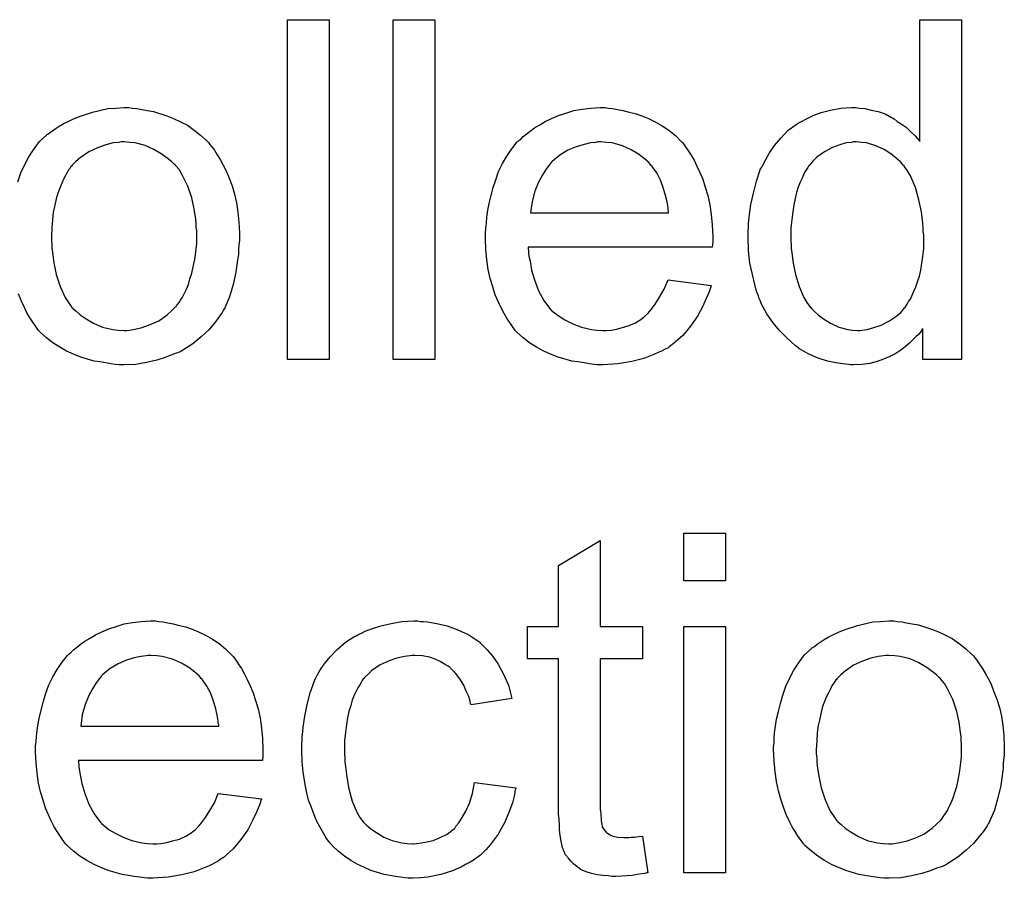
# Model space of a CAD drawing. Extents: x -1.5 to 9, y -3 to 5.
# Tile 243 of 256: x 5.404 to 5.636, y -0.086 to 0.116. Entities that reach past the tile are written whole.
import ezdxf

# ---------------------------------------------------------------- set-up
doc = ezdxf.new("R2010")
doc.units = 0
doc.layers.add('qfn16-30-34-a_mechanical_19', color=1, linetype='CONTINUOUS')

msp = doc.modelspace()

# ---------------------------------------------------------------- linework, layer by layer
at = {"layer": 'qfn16-30-34-a_mechanical_19', "color": 1}
for points in [[(5.476614, 0.036419), (5.466779, 0.036419), (5.466779, 0.116484), (5.476614, 0.116484), (5.476614, 0.036419)], [(5.501489, 0.036419), (5.491655, 0.036419), (5.491655, 0.116484), (5.501489, 0.116484), (5.501489, 0.036419)], [(5.625635, 0.036419), (5.616495, 0.036419), (5.616495, 0.043709), (5.616379, 0.043593), (5.616264, 0.043361), (5.615916, 0.042899), (5.615454, 0.04232), (5.614875, 0.041742), (5.614181, 0.041047), (5.613371, 0.040237), (5.61233, 0.039428), (5.611288, 0.038618), (5.610131, 0.037808), (5.608743, 0.037114), (5.607239, 0.036535), (5.605735, 0.035957), (5.603999, 0.035494), (5.602148, 0.035262), (5.600181, 0.035147), (5.599487, 0.035147), (5.599024, 0.035262), (5.597636, 0.035378), (5.596016, 0.035609), (5.594049, 0.036072), (5.591851, 0.036767), (5.589653, 0.037692), (5.587454, 0.038965), (5.587338, 0.038965), (5.587223, 0.039196), (5.586529, 0.039659), (5.585487, 0.040585), (5.584215, 0.041742), (5.582711, 0.043246), (5.581206, 0.045097), (5.579702, 0.047179), (5.57843, 0.049609), (5.57843, 0.049725), (5.578314, 0.049956), (5.578198, 0.050303), (5.577967, 0.050766), (5.577735, 0.05146), (5.577388, 0.05227), (5.577157, 0.05308), (5.576926, 0.054121), (5.576347, 0.056435), (5.575769, 0.059097), (5.575421, 0.062105), (5.575306, 0.065344), (5.575306, 0.06546), (5.575306, 0.065692), (5.575306, 0.066154), (5.575306, 0.066849), (5.575421, 0.067543), (5.575421, 0.068468), (5.575653, 0.070551), (5.576, 0.072981), (5.576578, 0.075642), (5.577273, 0.078418), (5.578198, 0.08108), (5.578198, 0.081195), (5.578314, 0.081427), (5.578545, 0.081774), (5.578777, 0.082237), (5.579471, 0.083509), (5.580396, 0.085129), (5.581553, 0.086865), (5.583058, 0.0886), (5.584793, 0.090451), (5.586876, 0.091955), (5.586991, 0.091955), (5.587107, 0.092071), (5.587454, 0.092302), (5.587917, 0.092534), (5.589074, 0.093112), (5.590694, 0.093922), (5.592545, 0.094617), (5.594743, 0.095195), (5.597173, 0.095658), (5.599718, 0.095773), (5.600644, 0.095773), (5.60157, 0.095658), (5.602842, 0.095542), (5.604346, 0.095195), (5.605966, 0.094848), (5.607586, 0.094269), (5.60909, 0.09346), (5.609322, 0.093344), (5.609784, 0.093112), (5.610479, 0.092534), (5.611404, 0.091955), (5.612561, 0.091145), (5.613602, 0.090104), (5.614759, 0.089063), (5.615801, 0.08779), (5.615801, 0.116484), (5.625635, 0.116484), (5.625635, 0.036419)], [(5.40326, 0.078303), (5.403954, 0.080385), (5.40488, 0.082352), (5.405805, 0.084204), (5.407078, 0.086055), (5.408351, 0.08779), (5.40997, 0.089294), (5.410086, 0.08941), (5.410318, 0.089526), (5.41078, 0.089873), (5.411359, 0.090336), (5.412053, 0.090798), (5.412979, 0.091377), (5.413904, 0.091955), (5.415061, 0.092534), (5.416334, 0.093112), (5.417722, 0.093691), (5.420846, 0.094732), (5.424433, 0.095542), (5.426284, 0.095658), (5.428251, 0.095773), (5.429408, 0.095773), (5.430218, 0.095658)], [(5.430218, 0.095658), (5.431259, 0.095542), (5.432416, 0.095311), (5.433689, 0.095079), (5.435193, 0.094848), (5.438317, 0.093807), (5.439937, 0.093228), (5.441556, 0.092418), (5.443176, 0.091608), (5.444796, 0.090451), (5.4463, 0.089294), (5.447804, 0.087906), (5.44792, 0.08779), (5.448151, 0.087559), (5.448498, 0.087096), (5.448961, 0.086517), (5.44954, 0.085708), (5.450234, 0.084666), (5.450928, 0.083509), (5.451622, 0.082237), (5.452317, 0.080848), (5.453011, 0.079113), (5.453705, 0.077377), (5.454283, 0.07541), (5.454746, 0.073328), (5.455093, 0.071129), (5.455325, 0.068815), (5.45544, 0.06627), (5.45544, 0.066154), (5.45544, 0.065807), (5.45544, 0.065229), (5.45544, 0.064419), (5.455325, 0.063493), (5.455209, 0.062336), (5.455209, 0.061179), (5.454978, 0.059907), (5.454631, 0.057014), (5.453936, 0.054121), (5.453127, 0.051229), (5.45197, 0.048568), (5.45197, 0.048452), (5.451854, 0.048337), (5.451622, 0.047989), (5.451391, 0.047527), (5.450581, 0.04637), (5.44954, 0.044981), (5.448151, 0.043361), (5.446416, 0.041742), (5.444449, 0.040122), (5.442135, 0.038618), (5.442019, 0.038618), (5.441904, 0.038502), (5.441556, 0.038271), (5.440978, 0.038039), (5.4404, 0.037808), (5.439705, 0.037576), (5.43797, 0.036882), (5.436003, 0.036304), (5.433573, 0.035725), (5.431028, 0.035262), (5.428251, 0.035147), (5.427094, 0.035147), (5.426168, 0.035262), (5.425127, 0.035378), (5.42397, 0.035609), (5.422582, 0.035841), (5.421193, 0.036072), (5.418069, 0.036998), (5.416334, 0.037692), (5.414714, 0.038386), (5.413094, 0.039312), (5.411475, 0.040353), (5.40997, 0.04151), (5.408466, 0.042899), (5.408351, 0.043014), (5.408119, 0.043246), (5.407772, 0.043709), (5.407309, 0.044403), (5.406731, 0.045213), (5.406152, 0.046138), (5.405458, 0.047295), (5.404764, 0.048684), (5.40407, 0.050188), (5.403376, 0.051923)], [(5.542447, 0.095658), (5.543373, 0.095542), (5.544529, 0.095311), (5.545802, 0.095079), (5.547306, 0.094732), (5.548695, 0.094385), (5.550315, 0.093807), (5.551819, 0.093228), (5.553438, 0.092418), (5.555058, 0.091493), (5.556678, 0.090451), (5.558182, 0.089179), (5.55957, 0.08779), (5.559686, 0.087674), (5.559918, 0.087443), (5.560265, 0.08698), (5.560727, 0.086286), (5.561306, 0.085476), (5.561885, 0.084551), (5.562579, 0.083394), (5.563273, 0.082005), (5.563967, 0.080501), (5.564661, 0.078881), (5.56524, 0.07703), (5.565818, 0.075063), (5.566281, 0.072865), (5.566628, 0.070551), (5.56686, 0.068121), (5.566975, 0.06546), (5.566975, 0.065344), (5.566975, 0.064882), (5.566975, 0.064072), (5.56686, 0.062915), (5.523472, 0.062915), (5.523472, 0.062799), (5.523472, 0.062452), (5.523588, 0.061989), (5.523588, 0.061295), (5.523703, 0.060485), (5.523935, 0.059559), (5.524282, 0.057477), (5.524976, 0.055163), (5.525902, 0.052617), (5.527175, 0.050303), (5.528794, 0.048221), (5.52891, 0.048221), (5.529026, 0.047989), (5.52972, 0.047411), (5.530761, 0.046601), (5.53215, 0.045791), (5.534001, 0.044865), (5.536083, 0.044056), (5.538397, 0.043477), (5.53967, 0.043361), (5.541059, 0.043246), (5.541984, 0.043246), (5.543025, 0.043361), (5.544298, 0.043593), (5.545686, 0.04394), (5.547306, 0.044403), (5.54881, 0.045097), (5.550315, 0.046023), (5.55043, 0.046138), (5.551009, 0.046601), (5.551703, 0.047295), (5.552513, 0.048221), (5.553438, 0.049493), (5.55448, 0.051113), (5.555521, 0.052965), (5.556447, 0.055163), (5.566628, 0.05389), (5.566628, 0.053774), (5.566512, 0.053543), (5.566397, 0.05308), (5.566165, 0.052386), (5.565818, 0.051692), (5.565471, 0.050766), (5.564546, 0.048799), (5.563389, 0.046601), (5.561769, 0.044287), (5.559918, 0.042089), (5.557604, 0.040006), (5.557488, 0.040006), (5.557257, 0.039775), (5.556909, 0.039543), (5.556447, 0.039196), (5.555752, 0.038849), (5.555058, 0.038502), (5.554133, 0.038039), (5.553091, 0.037576), (5.551934, 0.037114), (5.550777, 0.036651), (5.547885, 0.035957), (5.544645, 0.035378), (5.541059, 0.035147), (5.539786, 0.035147), (5.538976, 0.035262), (5.537935, 0.035378), (5.536662, 0.035609), (5.535274, 0.035841), (5.533769, 0.036072), (5.53053, 0.036998), (5.528794, 0.037692), (5.527175, 0.038386), (5.525439, 0.039312), (5.523819, 0.040353), (5.522315, 0.04151), (5.520811, 0.042899), (5.520695, 0.043014), (5.520464, 0.043246), (5.520117, 0.043709), (5.519654, 0.044403), (5.519075, 0.045213), (5.518497, 0.046138), (5.517803, 0.047295), (5.517109, 0.048568), (5.516414, 0.050072), (5.51572, 0.051692), (5.515142, 0.053543), (5.514563, 0.05551), (5.5141, 0.057593), (5.513753, 0.059907), (5.513522, 0.062336), (5.513406, 0.064882), (5.513406, 0.064997), (5.513406, 0.065576), (5.513406, 0.06627), (5.513522, 0.067311), (5.513638, 0.068584), (5.513753, 0.069972), (5.513985, 0.071592), (5.514332, 0.073212), (5.515257, 0.076914), (5.515836, 0.078766), (5.51653, 0.080733), (5.517456, 0.082584), (5.518497, 0.084319), (5.519654, 0.086055), (5.520927, 0.087674), (5.521042, 0.08779), (5.521274, 0.088022), (5.521737, 0.088369), (5.522315, 0.088947), (5.523009, 0.089526), (5.523935, 0.09022), (5.524976, 0.09103), (5.526249, 0.091724), (5.527522, 0.092534), (5.529026, 0.093228), (5.530645, 0.093922), (5.532381, 0.094501), (5.534232, 0.095079), (5.536199, 0.095426), (5.538282, 0.095658), (5.54048, 0.095773), (5.541637, 0.095773), (5.542447, 0.095658)], [(5.428251, 0.087674), (5.427557, 0.087674), (5.426978, 0.087559), (5.425706, 0.087443), (5.42397, 0.08698), (5.422003, 0.086286), (5.419921, 0.085361), (5.417954, 0.083972), (5.416912, 0.083046), (5.415987, 0.082121), (5.415987, 0.082005), (5.415755, 0.081889), (5.415524, 0.081542), (5.415177, 0.08108), (5.41483, 0.080501), (5.414483, 0.079807), (5.41402, 0.078881), (5.413557, 0.077956), (5.413094, 0.076799), (5.412632, 0.075642), (5.412284, 0.074253), (5.411937, 0.072749), (5.41159, 0.071129), (5.411359, 0.069394), (5.411243, 0.067427), (5.411127, 0.06546), (5.411127, 0.065344), (5.411127, 0.064997), (5.411127, 0.064419), (5.411243, 0.063609), (5.411243, 0.062683), (5.411359, 0.061642), (5.411706, 0.059212), (5.412284, 0.056435), (5.41321, 0.053659), (5.414367, 0.050998), (5.415177, 0.049841), (5.415987, 0.048684), (5.416102, 0.048684), (5.416218, 0.048452), (5.416912, 0.047874), (5.417954, 0.046948), (5.419342, 0.046023), (5.421078, 0.044981), (5.42316, 0.044056), (5.42559, 0.043477), (5.426863, 0.043361), (5.428251, 0.043246), (5.428945, 0.043246), (5.429524, 0.043361), (5.430796, 0.043593), (5.432532, 0.04394), (5.434383, 0.044634), (5.436466, 0.04556), (5.438433, 0.046948), (5.439474, 0.047874), (5.4404, 0.048799), (5.440515, 0.048915), (5.440631, 0.049031), (5.440862, 0.049378), (5.441209, 0.049841), (5.441556, 0.050419), (5.442019, 0.051113), (5.442482, 0.052039), (5.442945, 0.052965), (5.443408, 0.054121), (5.443755, 0.055394), (5.444218, 0.056783), (5.444565, 0.058287), (5.444912, 0.060022), (5.445143, 0.061758), (5.445375, 0.063725), (5.445375, 0.065807), (5.445375, 0.065923), (5.445375, 0.06627), (5.445375, 0.066849), (5.445259, 0.067543), (5.445259, 0.068468), (5.445143, 0.06951), (5.444796, 0.071939), (5.444218, 0.074485), (5.443292, 0.077261), (5.442019, 0.079807), (5.441325, 0.08108), (5.4404, 0.082121), (5.4404, 0.082237), (5.440168, 0.082352), (5.439474, 0.083046), (5.438433, 0.083856), (5.437044, 0.084898), (5.435309, 0.085939), (5.433226, 0.086865), (5.430912, 0.087443), (5.429639, 0.087559), (5.428251, 0.087674)], [(5.540596, 0.087674), (5.539901, 0.087674), (5.539439, 0.087559), (5.538166, 0.087443), (5.536662, 0.087096), (5.534811, 0.086517), (5.532844, 0.085708), (5.530993, 0.084551), (5.529141, 0.083046), (5.52891, 0.082815), (5.528447, 0.082237), (5.527637, 0.081195), (5.526827, 0.079807), (5.525902, 0.078187), (5.525092, 0.076105), (5.524398, 0.073675), (5.524051, 0.071014), (5.556562, 0.071014), (5.556562, 0.071129), (5.556562, 0.071361), (5.556447, 0.071708), (5.556447, 0.072171), (5.556215, 0.073559), (5.555868, 0.075063), (5.55529, 0.076914), (5.554711, 0.07865), (5.553785, 0.080385), (5.552744, 0.081889), (5.552744, 0.082005), (5.552513, 0.082121), (5.551934, 0.082815), (5.550893, 0.083741), (5.549505, 0.084782), (5.547769, 0.085823), (5.545686, 0.086749), (5.543257, 0.087443), (5.541984, 0.087559), (5.540596, 0.087674)], [(5.60076, 0.087674), (5.600181, 0.087674), (5.599718, 0.087559), (5.598446, 0.087443), (5.596942, 0.08698), (5.595206, 0.086402), (5.593355, 0.085361), (5.591504, 0.084088), (5.590578, 0.083162), (5.589768, 0.082237), (5.589768, 0.082121), (5.589537, 0.082005), (5.589421, 0.081658), (5.589074, 0.081195), (5.588727, 0.080617), (5.58838, 0.079923), (5.588033, 0.079113), (5.58757, 0.078187), (5.587107, 0.07703), (5.58676, 0.075757), (5.586413, 0.074369), (5.586066, 0.072865), (5.585834, 0.071245), (5.585603, 0.069394), (5.585372, 0.067427), (5.585372, 0.065344), (5.585372, 0.065229), (5.585372, 0.064882), (5.585372, 0.064303), (5.585487, 0.063493), (5.585487, 0.062568), (5.585603, 0.061526), (5.58595, 0.059097), (5.586529, 0.056435), (5.587338, 0.053659), (5.588495, 0.050998), (5.58919, 0.049841), (5.59, 0.048684), (5.590115, 0.048684), (5.590231, 0.048452), (5.59081, 0.047874), (5.591851, 0.046948), (5.593123, 0.046023), (5.594743, 0.044981), (5.59671, 0.044056), (5.598793, 0.043477), (5.59995, 0.043361), (5.601107, 0.043246), (5.601685, 0.043246), (5.602148, 0.043361), (5.603421, 0.043477), (5.604925, 0.04394), (5.60666, 0.044518), (5.608512, 0.045444), (5.610363, 0.046717), (5.611288, 0.047527), (5.612098, 0.048452), (5.612098, 0.048568), (5.61233, 0.048684), (5.612561, 0.049031), (5.612792, 0.049493), (5.61314, 0.050072), (5.613602, 0.050651), (5.613949, 0.051576), (5.614412, 0.052502), (5.614875, 0.053543), (5.615222, 0.0547), (5.615685, 0.056088), (5.616032, 0.057477), (5.616264, 0.059097), (5.616495, 0.060716), (5.616726, 0.062568), (5.616726, 0.064534), (5.616726, 0.06465), (5.616726, 0.065113), (5.616726, 0.065692), (5.616611, 0.066501), (5.616611, 0.067427), (5.616495, 0.068584), (5.616379, 0.069857), (5.616148, 0.071245), (5.615569, 0.074022), (5.614759, 0.076914), (5.613602, 0.079691), (5.612908, 0.080848), (5.612098, 0.082005), (5.612098, 0.082121), (5.611867, 0.082237), (5.611288, 0.082931), (5.610247, 0.083856), (5.608974, 0.084898), (5.607355, 0.085939), (5.605388, 0.086749), (5.603189, 0.087443), (5.602032, 0.087559), (5.60076, 0.087674)], [(5.569984, -0.015692), (5.560149, -0.015692), (5.560149, -0.004469), (5.569984, -0.004469), (5.569984, -0.015692)], [(5.54048, -0.026452), (5.55043, -0.026452), (5.55043, -0.034088), (5.54048, -0.034088), (5.54048, -0.06822), (5.54048, -0.068451), (5.54048, -0.068914), (5.54048, -0.069608), (5.540596, -0.070418), (5.540711, -0.072269), (5.540827, -0.073079), (5.540943, -0.073658), (5.541059, -0.073889), (5.541406, -0.074352), (5.541868, -0.07493), (5.542678, -0.075509), (5.54291, -0.075624), (5.543488, -0.075856), (5.544529, -0.076087), (5.546034, -0.076203), (5.547191, -0.076203), (5.547769, -0.076087), (5.548579, -0.076087), (5.549505, -0.075972), (5.55043, -0.075856), (5.551703, -0.084533), (5.551471, -0.084533), (5.551009, -0.084649), (5.550199, -0.084765), (5.549158, -0.08488), (5.548001, -0.085112), (5.546728, -0.085228), (5.544182, -0.085343), (5.543257, -0.085343), (5.542331, -0.085228), (5.541174, -0.085112), (5.539786, -0.084996), (5.538397, -0.084649), (5.537125, -0.084302), (5.535852, -0.083724), (5.535736, -0.083608), (5.535389, -0.083376), (5.534926, -0.083029), (5.534232, -0.082451), (5.533654, -0.081872), (5.532959, -0.081062), (5.532265, -0.080252), (5.531802, -0.079211), (5.531802, -0.079096), (5.531571, -0.078633), (5.531455, -0.077823), (5.531224, -0.076666), (5.530993, -0.075162), (5.530877, -0.074236), (5.530877, -0.073195), (5.530761, -0.071922), (5.530645, -0.070649), (5.530645, -0.069261), (5.530645, -0.067641), (5.530645, -0.034088), (5.523356, -0.034088), (5.523356, -0.026452), (5.530645, -0.026452), (5.530645, -0.012105), (5.54048, -0.006205), (5.54048, -0.026452)], [(5.436466, -0.025295), (5.437391, -0.025411), (5.438548, -0.025642), (5.439821, -0.025874), (5.441325, -0.026221), (5.442713, -0.026568), (5.444333, -0.027146), (5.445837, -0.027725), (5.447457, -0.028535), (5.449077, -0.02946), (5.450697, -0.030502), (5.452201, -0.031774), (5.453589, -0.033163), (5.453705, -0.033278), (5.453936, -0.03351), (5.454283, -0.033972), (5.454746, -0.034667), (5.455325, -0.035477), (5.455903, -0.036402), (5.456597, -0.037559), (5.457292, -0.038948), (5.457986, -0.040452), (5.45868, -0.042072), (5.459259, -0.043923), (5.459837, -0.04589), (5.4603, -0.048088), (5.460647, -0.050402), (5.460878, -0.052832), (5.460994, -0.055493), (5.460994, -0.055608), (5.460994, -0.056071), (5.460994, -0.056881), (5.460878, -0.058038), (5.417491, -0.058038), (5.417491, -0.058154), (5.417491, -0.058501), (5.417607, -0.058964), (5.417607, -0.059658), (5.417722, -0.060468), (5.417954, -0.061393), (5.418301, -0.063476), (5.418995, -0.06579), (5.419921, -0.068335), (5.421193, -0.070649), (5.422813, -0.072732), (5.422929, -0.072732), (5.423044, -0.072963), (5.423739, -0.073542), (5.42478, -0.074352), (5.426168, -0.075162), (5.42802, -0.076087), (5.430102, -0.076897), (5.432416, -0.077476), (5.433689, -0.077591), (5.435077, -0.077707), (5.436003, -0.077707), (5.437044, -0.077591), (5.438317, -0.07736), (5.439705, -0.077013), (5.441325, -0.07655), (5.442829, -0.075856), (5.444333, -0.07493), (5.444449, -0.074815), (5.445028, -0.074352), (5.445722, -0.073658), (5.446532, -0.072732), (5.447457, -0.071459), (5.448498, -0.06984), (5.44954, -0.067988), (5.450465, -0.06579), (5.460647, -0.067063), (5.460647, -0.067178), (5.460531, -0.06741), (5.460416, -0.067873), (5.460184, -0.068567), (5.459837, -0.069261), (5.45949, -0.070187), (5.458564, -0.072153), (5.457407, -0.074352), (5.455788, -0.076666), (5.453936, -0.078864), (5.451622, -0.080947), (5.451507, -0.080947), (5.451275, -0.081178), (5.450928, -0.081409), (5.450465, -0.081757), (5.449771, -0.082104), (5.449077, -0.082451), (5.448151, -0.082914), (5.44711, -0.083376), (5.445953, -0.083839), (5.444796, -0.084302), (5.441904, -0.084996), (5.438664, -0.085575), (5.435077, -0.085806), (5.433805, -0.085806), (5.432995, -0.08569), (5.431953, -0.085575), (5.430681, -0.085343), (5.429292, -0.085112), (5.427788, -0.08488), (5.424549, -0.083955), (5.422813, -0.083261), (5.421193, -0.082567), (5.419458, -0.081641), (5.417838, -0.0806), (5.416334, -0.079443), (5.41483, -0.078054), (5.414714, -0.077939), (5.414483, -0.077707), (5.414136, -0.077244), (5.413673, -0.07655), (5.413094, -0.07574), (5.412516, -0.074815), (5.411822, -0.073658), (5.411127, -0.072385), (5.410433, -0.070881), (5.409739, -0.069261), (5.40916, -0.06741), (5.408582, -0.065443), (5.408119, -0.06336), (5.407772, -0.061046), (5.407541, -0.058617), (5.407425, -0.056071), (5.407425, -0.055956), (5.407425, -0.055377), (5.407425, -0.054683), (5.407541, -0.053642), (5.407656, -0.052369), (5.407772, -0.05098), (5.408003, -0.049361), (5.408351, -0.047741), (5.409276, -0.044038), (5.409855, -0.042187), (5.410549, -0.04022), (5.411475, -0.038369), (5.412516, -0.036634), (5.413673, -0.034898), (5.414945, -0.033278), (5.415061, -0.033163), (5.415293, -0.032931), (5.415755, -0.032584), (5.416334, -0.032006), (5.417028, -0.031427), (5.417954, -0.030733), (5.418995, -0.029923), (5.420268, -0.029229), (5.42154, -0.028419), (5.423044, -0.027725), (5.424664, -0.02703), (5.4264, -0.026452), (5.428251, -0.025874), (5.430218, -0.025526), (5.432301, -0.025295), (5.434499, -0.025179), (5.435656, -0.025179), (5.436466, -0.025295)], [(5.498134, -0.025295), (5.498828, -0.025295), (5.499754, -0.025411), (5.501952, -0.025758), (5.504382, -0.026336), (5.506927, -0.027262), (5.509472, -0.028419), (5.511902, -0.030039), (5.512018, -0.030039), (5.512133, -0.03027), (5.512828, -0.030964), (5.513869, -0.032006), (5.515142, -0.03351), (5.516414, -0.035361), (5.517687, -0.037675), (5.518844, -0.040336), (5.519654, -0.04346), (5.510051, -0.044964), (5.510051, -0.044848), (5.509935, -0.044733), (5.509819, -0.044038), (5.509472, -0.042997), (5.508894, -0.041724), (5.508315, -0.040336), (5.50739, -0.038832), (5.506349, -0.037444), (5.505191, -0.036286), (5.505076, -0.036171), (5.504613, -0.035824), (5.503803, -0.035361), (5.502877, -0.034782), (5.501605, -0.034204), (5.500216, -0.033741), (5.498597, -0.033394), (5.496861, -0.033278), (5.496167, -0.033278), (5.495588, -0.033394), (5.494316, -0.03351), (5.49258, -0.033972), (5.490729, -0.034551), (5.488646, -0.035477), (5.48668, -0.036865), (5.485754, -0.037675), (5.484828, -0.0386), (5.484828, -0.038716), (5.484597, -0.038832), (5.484365, -0.039179), (5.484134, -0.039642), (5.483787, -0.04022), (5.483324, -0.040914), (5.482977, -0.041724), (5.482514, -0.04265), (5.482051, -0.043807), (5.481704, -0.04508), (5.481242, -0.046468), (5.480895, -0.047972), (5.480663, -0.049592), (5.480432, -0.051443), (5.4802, -0.05341), (5.4802, -0.055493), (5.4802, -0.055608), (5.4802, -0.055956), (5.4802, -0.05665), (5.480316, -0.057344), (5.480316, -0.058385), (5.480432, -0.059426), (5.480779, -0.061972), (5.481242, -0.064749), (5.482051, -0.067641), (5.483093, -0.070187), (5.483787, -0.071459), (5.484597, -0.072501), (5.484828, -0.072732), (5.485407, -0.073311), (5.486448, -0.07412), (5.487721, -0.075046), (5.489456, -0.076087), (5.491423, -0.076897), (5.493737, -0.077476), (5.49501, -0.077591), (5.496283, -0.077707), (5.496514, -0.077707), (5.497208, -0.077591), (5.498365, -0.077476), (5.499638, -0.077244), (5.501142, -0.076897), (5.502762, -0.076203), (5.504382, -0.075393), (5.505886, -0.074236), (5.506117, -0.07412), (5.506464, -0.073542), (5.507158, -0.072732), (5.507968, -0.071459), (5.508778, -0.069955), (5.509704, -0.068104), (5.510398, -0.06579), (5.510861, -0.063245), (5.52058, -0.064517), (5.52058, -0.064633), (5.520464, -0.06498), (5.520348, -0.065443), (5.520233, -0.066137), (5.520001, -0.067063), (5.51977, -0.067988), (5.51896, -0.070302), (5.517918, -0.072732), (5.516414, -0.075393), (5.514563, -0.077939), (5.513522, -0.079096), (5.512365, -0.080252), (5.512249, -0.080368), (5.512018, -0.080484), (5.511671, -0.080715), (5.511208, -0.081062), (5.510629, -0.081525), (5.509819, -0.081988), (5.508894, -0.082451), (5.507968, -0.083029), (5.505654, -0.084071), (5.502877, -0.08488), (5.499869, -0.085575), (5.498134, -0.08569), (5.496398, -0.085806), (5.495241, -0.085806), (5.494431, -0.08569), (5.49339, -0.085575), (5.492233, -0.085343), (5.49096, -0.085112), (5.489572, -0.08488), (5.486448, -0.083955), (5.484944, -0.083261), (5.483324, -0.082567), (5.481704, -0.081641), (5.4802, -0.0806), (5.478696, -0.079443), (5.477308, -0.078054), (5.477192, -0.077939), (5.476961, -0.077707), (5.476614, -0.077244), (5.476151, -0.076666), (5.475688, -0.075856), (5.474994, -0.074815), (5.474415, -0.073658), (5.473721, -0.072385), (5.473027, -0.070881), (5.472448, -0.069145), (5.471754, -0.06741), (5.471291, -0.065327), (5.470829, -0.063245), (5.470481, -0.060815), (5.47025, -0.058385), (5.470134, -0.055724), (5.470134, -0.055608), (5.470134, -0.055261), (5.470134, -0.054798), (5.470134, -0.054104), (5.47025, -0.053294), (5.47025, -0.052369), (5.470366, -0.051328), (5.470481, -0.05017), (5.470829, -0.047625), (5.471407, -0.044848), (5.472101, -0.042072), (5.473143, -0.039295), (5.473143, -0.039179), (5.473258, -0.038948), (5.47349, -0.0386), (5.473721, -0.038138), (5.474415, -0.036865), (5.475457, -0.035361), (5.476845, -0.033625), (5.478465, -0.03189), (5.480432, -0.030154), (5.48263, -0.028766), (5.482746, -0.028766), (5.482977, -0.02865), (5.483324, -0.028419), (5.483787, -0.028188), (5.484365, -0.027956), (5.48506, -0.027609), (5.486795, -0.026915), (5.488762, -0.026336), (5.491192, -0.025758), (5.493737, -0.025295), (5.496514, -0.025179), (5.49744, -0.025179), (5.498134, -0.025295)], [(5.610479, -0.025295), (5.61152, -0.025411), (5.612677, -0.025642), (5.613949, -0.025874), (5.615454, -0.026105), (5.618578, -0.027146), (5.620197, -0.027725), (5.621817, -0.028535), (5.623437, -0.029344), (5.625057, -0.030502), (5.626561, -0.031659), (5.628065, -0.033047), (5.628181, -0.033163), (5.628412, -0.033394), (5.628759, -0.033857), (5.629222, -0.034435), (5.6298, -0.035245), (5.630495, -0.036286), (5.631189, -0.037444), (5.631883, -0.038716), (5.632577, -0.040105), (5.633271, -0.04184), (5.633966, -0.043576), (5.634544, -0.045542), (5.635007, -0.047625), (5.635354, -0.049823), (5.635585, -0.052137), (5.635701, -0.054683), (5.635701, -0.054798), (5.635701, -0.055146), (5.635701, -0.055724), (5.635701, -0.056534), (5.635585, -0.05746), (5.63547, -0.058617), (5.63547, -0.059774), (5.635238, -0.061046), (5.634891, -0.063939), (5.634197, -0.066831), (5.633387, -0.069724), (5.63223, -0.072385), (5.63223, -0.072501), (5.632114, -0.072616), (5.631883, -0.072963), (5.631652, -0.073426), (5.630842, -0.074583), (5.6298, -0.075972), (5.628412, -0.077591), (5.626676, -0.079211), (5.62471, -0.080831), (5.622396, -0.082335), (5.62228, -0.082335), (5.622164, -0.082451), (5.621817, -0.082682), (5.621239, -0.082914), (5.62066, -0.083145), (5.619966, -0.083376), (5.61823, -0.084071), (5.616264, -0.084649), (5.613834, -0.085228), (5.611288, -0.08569), (5.608512, -0.085806), (5.607355, -0.085806), (5.606429, -0.08569), (5.605388, -0.085575), (5.604231, -0.085343), (5.602842, -0.085112), (5.601454, -0.08488), (5.59833, -0.083955), (5.596595, -0.083261), (5.594975, -0.082567), (5.593355, -0.081641), (5.591735, -0.0806), (5.590231, -0.079443), (5.588727, -0.078054), (5.588611, -0.077939), (5.58838, -0.077707), (5.588033, -0.077244), (5.58757, -0.07655), (5.586991, -0.07574), (5.586413, -0.074815), (5.585719, -0.073658), (5.585025, -0.072269), (5.58433, -0.070765), (5.583636, -0.06903), (5.583058, -0.067178), (5.582479, -0.065212), (5.582016, -0.063013), (5.581669, -0.060699), (5.581438, -0.058154), (5.581322, -0.055493), (5.581322, -0.055261), (5.581322, -0.054798), (5.581438, -0.053989), (5.581438, -0.052832), (5.581553, -0.051559), (5.581785, -0.049939), (5.582016, -0.048319), (5.582479, -0.046468), (5.582942, -0.044617), (5.58352, -0.04265), (5.584215, -0.040567), (5.58514, -0.0386), (5.586066, -0.036749), (5.587338, -0.034898), (5.588611, -0.033163), (5.590231, -0.031659), (5.590347, -0.031543), (5.590578, -0.031427), (5.591041, -0.03108), (5.591619, -0.030617), (5.592314, -0.030154), (5.593239, -0.029576), (5.594165, -0.028997), (5.595322, -0.028419), (5.596595, -0.02784), (5.597983, -0.027262), (5.601107, -0.026221), (5.604694, -0.025411), (5.606545, -0.025295), (5.608512, -0.025179), (5.609669, -0.025179), (5.610479, -0.025295)], [(5.569984, -0.084533), (5.560149, -0.084533), (5.560149, -0.026452), (5.569984, -0.026452), (5.569984, -0.084533)], [(5.434614, -0.033278), (5.43392, -0.033278), (5.433458, -0.033394), (5.432185, -0.03351), (5.430681, -0.033857), (5.428829, -0.034435), (5.426863, -0.035245), (5.425011, -0.036402), (5.42316, -0.037906), (5.422929, -0.038138), (5.422466, -0.038716), (5.421656, -0.039758), (5.420846, -0.041146), (5.419921, -0.042766), (5.419111, -0.044848), (5.418417, -0.047278), (5.418069, -0.049939), (5.450581, -0.049939), (5.450581, -0.049823), (5.450581, -0.049592), (5.450465, -0.049245), (5.450465, -0.048782), (5.450234, -0.047394), (5.449887, -0.04589), (5.449308, -0.044038), (5.44873, -0.042303), (5.447804, -0.040567), (5.446763, -0.039063), (5.446763, -0.038948), (5.446532, -0.038832), (5.445953, -0.038138), (5.444912, -0.037212), (5.443523, -0.036171), (5.441788, -0.03513), (5.439705, -0.034204), (5.437276, -0.03351), (5.436003, -0.033394), (5.434614, -0.033278)], [(5.608512, -0.033278), (5.607817, -0.033278), (5.607239, -0.033394), (5.605966, -0.03351), (5.604231, -0.033972), (5.602264, -0.034667), (5.600181, -0.035592), (5.598214, -0.036981), (5.597173, -0.037906), (5.596247, -0.038832), (5.596247, -0.038948), (5.596016, -0.039063), (5.595785, -0.03941), (5.595438, -0.039873), (5.59509, -0.040452), (5.594743, -0.041146), (5.59428, -0.042072), (5.593818, -0.042997), (5.593355, -0.044154), (5.592892, -0.045311), (5.592545, -0.0467), (5.592198, -0.048204), (5.591851, -0.049823), (5.591619, -0.051559), (5.591504, -0.053526), (5.591388, -0.055493), (5.591388, -0.055608), (5.591388, -0.055956), (5.591388, -0.056534), (5.591504, -0.057344), (5.591504, -0.05827), (5.591619, -0.059311), (5.591967, -0.06174), (5.592545, -0.064517), (5.593471, -0.067294), (5.594628, -0.069955), (5.595438, -0.071112), (5.596247, -0.072269), (5.596363, -0.072269), (5.596479, -0.072501), (5.597173, -0.073079), (5.598214, -0.074005), (5.599603, -0.07493), (5.601338, -0.075972), (5.603421, -0.076897), (5.60585, -0.077476), (5.607123, -0.077591), (5.608512, -0.077707), (5.609206, -0.077707), (5.609784, -0.077591), (5.611057, -0.07736), (5.612792, -0.077013), (5.614644, -0.076319), (5.616726, -0.075393), (5.618693, -0.074005), (5.619734, -0.073079), (5.62066, -0.072153), (5.620776, -0.072038), (5.620891, -0.071922), (5.621123, -0.071575), (5.62147, -0.071112), (5.621817, -0.070534), (5.62228, -0.06984), (5.622743, -0.068914), (5.623206, -0.067988), (5.623668, -0.066831), (5.624015, -0.065559), (5.624478, -0.06417), (5.624825, -0.062666), (5.625172, -0.060931), (5.625404, -0.059195), (5.625635, -0.057228), (5.625635, -0.055146), (5.625635, -0.05503), (5.625635, -0.054683), (5.625635, -0.054104), (5.62552, -0.05341), (5.62552, -0.052484), (5.625404, -0.051443), (5.625057, -0.049014), (5.624478, -0.046468), (5.623553, -0.043691), (5.62228, -0.041146), (5.621586, -0.039873), (5.62066, -0.038832), (5.62066, -0.038716), (5.620429, -0.0386), (5.619734, -0.037906), (5.618693, -0.037096), (5.617305, -0.036055), (5.615569, -0.035014), (5.613487, -0.034088), (5.611173, -0.03351), (5.6099, -0.033394), (5.608512, -0.033278)]]:
    msp.add_lwpolyline(points, dxfattribs=at)

doc.saveas('drawing.dxf')
